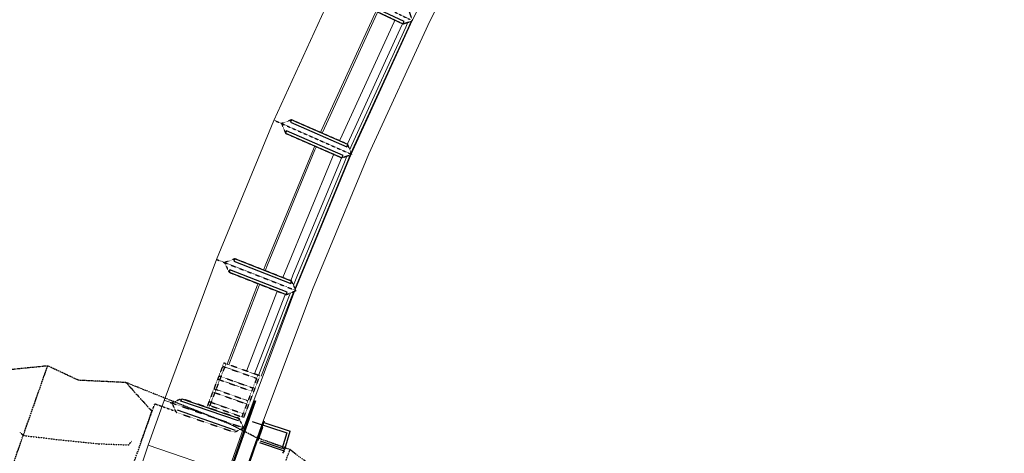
# Model space of a CAD drawing. Extents: x 1608204 to 1613990, y 573372 to 576468.
# Tile 6 of 16: x 1609614 to 1610186, y 575180 to 575432. Entities that reach past the tile are written whole.
import ezdxf

# ---------------------------------------------------------------- set-up
doc = ezdxf.new("R2010")
doc.units = 0
doc.header["$MEASUREMENT"] = 0
for name, pattern in [('CENTER2', [1.125, 0.75, -0.125, 0.125, -0.125]), ('DOT2', [0.125, 0, -0.125]), ('HIDDEN2', [0.1875, 0.125, -0.0625]), ('HIDDEN6', [0.125, 0.0625, -0.0625]), ('PHANTOM2', [1.25, 0.625, -0.125, 0.125, -0.125, 0.125, -0.125])]:
    doc.linetypes.add(name, pattern=pattern)
for name, color, linetype in [('V-BRDG', 80, 'Continuous'), ('V-BRDG-PIER', 80, 'HIDDEN6'), ('V-BRDG-WALL', 80, 'Continuous'), ('V-CNTR-PIER', 2, 'CENTER2'), ('V-EXISTING-DAM', 78, 'Continuous'), ('V-PROP-BNDY-IN RIVER', 1, 'PHANTOM2'), ('V-PROP-LINE', 2, 'PHANTOM2'), ('V-ROAD-CONC-EDGE', 80, 'HIDDEN2'), ('V-ROAD-FLNE', 194, 'Continuous'), ('V-SITE-RTWL', 4, 'STONEWALL'), ('V-STORM SEWER DAM', 80, 'HIDDEN2')]:
    doc.layers.add(name, color=color, linetype=linetype)
doc.layers.add('V-FIG-RIPRAP', color=7, linetype='DOT2', true_color=0x848484)
doc.linetypes.add('STONEWALL', pattern='A,0,-0.0625,[131,AECCLAND,S=1,R=0,X=0,Y=0],-0.06303', length=0.12553)

msp = doc.modelspace()

# ---------------------------------------------------------------- linework, layer by layer
at = {"layer": 'V-BRDG', "lineweight": 0, "flags": 128}
for points in [[(1610036.61, 575850.33), (1610020.44, 575827.96), (1609970.71, 575756.23), (1609923.61, 575683.13), (1609878.91, 575607.67), (1609836.96, 575530.74), (1609797.81, 575452.6), (1609761.54, 575373.36), (1609728.14, 575292.45), (1609697.62, 575210.5), (1609688.39, 575184.52), (1609734.67, 575168.55), (1609743.73, 575194.37), (1609773.64, 575274.42), (1609806.45, 575353.81), (1609841.91, 575431.56), (1609880.21, 575508.02), (1609921.26, 575583.2), (1609964.98, 575656.95), (1610011.27, 575728.97), (1610060.08, 575799.3), (1610076.24, 575821.51), (1610036.61, 575850.33)], [(1609743.62, 575165.64), (1609754.13, 575195.24), (1609784.01, 575275.06), (1609816.73, 575353.95), (1609852.24, 575431.19), (1609890.57, 575507.22), (1609931.49, 575582.12), (1609975.19, 575655.61), (1610021.39, 575727.14), (1610070.17, 575797.13), (1610083.98, 575816.2)]]:
    msp.add_lwpolyline(points, dxfattribs=at)
at = {"layer": 'V-BRDG-PIER', "ltscale": 0.05, "flags": 128}
for points in [[(1609804.26, 575444.98), (1609836.55, 575429.59), (1609842.19, 575431.38), (1609840.21, 575437.23), (1609807.91, 575452.62), (1609802.17, 575450.88)], [(1609735.38, 575285.08), (1609768.6, 575272.01), (1609774.41, 575274.4), (1609771.81, 575279.89), (1609738.76, 575292.86), (1609732.74, 575290.69)], [(1609704.63, 575203.58), (1609738.51, 575192), (1609743.86, 575194.51), (1609741.29, 575199.97), (1609707.86, 575211.48), (1609702.02, 575209.01)]]:
    msp.add_lwpolyline(points, close=True, dxfattribs=at)
at = {"layer": 'V-BRDG-PIER', "ltscale": 0.05, "elevation": 784.72, "flags": 128}
msp.add_lwpolyline([(1609768.31, 575365.91), (1609801.11, 575351.65), (1609806.65, 575353.66), (1609804.49, 575359.43), (1609771.67, 575373.69), (1609765.93, 575371.6)], close=True, dxfattribs=at)
at = {"layer": 'V-BRDG-WALL'}
msp.add_line((1609705.25, 575204.98), (1609738.89, 575193.25), dxfattribs=at)
for points in [[(1609837.19, 575430.94), (1609804.91, 575446.33), (1609804.26, 575444.98), (1609836.55, 575429.59)], [(1609771.07, 575372.31), (1609803.89, 575358.05), (1609804.49, 575359.43), (1609771.67, 575373.69)], [(1609801.71, 575353.03), (1609768.91, 575367.28), (1609768.31, 575365.91), (1609801.11, 575351.65)], [(1609738.21, 575291.47), (1609771.27, 575278.49), (1609771.81, 575279.89), (1609738.76, 575292.86)], [(1609769.15, 575273.41), (1609735.93, 575286.48), (1609735.38, 575285.08), (1609768.6, 575272.01)], [(1609707.86, 575211.48), (1609741.29, 575199.97), (1609740.81, 575198.55), (1609707.37, 575210.06)]]:
    msp.add_lwpolyline(points, close=True, dxfattribs=at)
at = {"layer": 'V-CNTR-PIER', "ltscale": 0.125, "flags": 128}
for points in [[(1609797.97, 575452.92), (1609842.19, 575431.38)], [(1609761.61, 575373.51), (1609806.65, 575353.66)], [(1609728.15, 575292.48), (1609774.41, 575274.4)], [(1609697.63, 575210.53), (1609743.86, 575194.51)]]:
    msp.add_lwpolyline(points, dxfattribs=at)
at = {"layer": 'V-EXISTING-DAM', "lineweight": 0, "flags": 128}
for points in [[(1609821, 575437), (1609820.47, 575435.85), (1609789.08, 575367.26), (1609788.65, 575366.31)], [(1609821.9, 575436.57), (1609821.38, 575435.43), (1609789.99, 575366.84), (1609789.56, 575365.91)], [(1609841.41, 575431.13), (1609839.56, 575427.1), (1609808.17, 575358.52), (1609806.1, 575353.97), (1609803.87, 575348.59), (1609776.3, 575281.81), (1609773.79, 575275.72)], [(1609831.83, 575431.84), (1609831.38, 575430.85), (1609799.99, 575362.26), (1609799.65, 575361.53)], [(1609839.48, 575430.52), (1609838.2, 575427.72), (1609806.81, 575359.14), (1609805.59, 575356.48)], [(1609836.35, 575429.68), (1609835.93, 575428.76), (1609804.54, 575360.18), (1609804.24, 575359.53)], [(1609785.26, 575358.54), (1609784.46, 575356.61), (1609756.88, 575289.81), (1609755.44, 575286.32)], [(1609786.18, 575358.14), (1609785.39, 575356.23), (1609757.8, 575289.43), (1609756.37, 575285.95)], [(1609796.27, 575353.76), (1609795.55, 575352.03), (1609767.97, 575285.24), (1609766.61, 575281.93)], [(1609800.86, 575351.76), (1609800.18, 575350.12), (1609772.6, 575283.33), (1609771.27, 575280.1)], [(1609803.94, 575352.68), (1609802.49, 575349.17), (1609774.91, 575282.38), (1609772.92, 575277.55)], [(1609752.3, 575278.42), (1609752.02, 575277.69), (1609734.25, 575231.55)], [(1609753.23, 575278.06), (1609752.95, 575277.34), (1609735.19, 575231.22)], [(1609763.47, 575274.03), (1609763.21, 575273.38), (1609745.56, 575227.53)], [(1609768.12, 575272.2), (1609767.88, 575271.58), (1609750.27, 575225.85)], [(1609771.13, 575273.05), (1609770.21, 575270.68), (1609752.62, 575225.01)], [(1609773.04, 575273.84), (1609771.61, 575270.14), (1609754.04, 575224.51)]]:
    msp.add_lwpolyline(points, dxfattribs=at)
at = {"layer": 'V-FIG-RIPRAP', "linetype": 'DOT2', "lineweight": -3}
msp.add_polyline3d([(1609613.63, 575191.87, 25.93), (1609616.06, 575190.02, 26.82), (1609637.11, 575187.51, 24.63), (1609659.42, 575185.25, 24.51), (1609676.98, 575184.58, 24.81), (1609678.86, 575186.94, 24)], dxfattribs=at)
at = {"layer": 'V-PROP-BNDY-IN RIVER', "flags": 128}
msp.add_lwpolyline([(1608912.95, 576468.19), (1608961.56, 576391.52), (1608974.35, 576373.42), (1608996.69, 576350.44), (1609072.36, 576273.83), (1609107.5, 576238.72), (1609119.77, 576227.17), (1609163.06, 576189.75), (1609199.49, 576159.13), (1609236.98, 576127.15), (1609290.62, 576081.54), (1609387.58, 575997.69), (1609447.31, 575948.05), (1609476.07, 575926.66), (1609521.66, 575893.16), (1609555.17, 575870.05), (1609603.07, 575836.85), (1609645.11, 575808.28), (1609697.25, 575776.69), (1609780.13, 575728.54), (1609848.76, 575689.58), (1609900.26, 575660.99), (1609959.4, 575625.41), (1609991.96, 575605.97), (1610026.42, 575586.53), (1610101.04, 575545.19), (1610173.16, 575505.56), (1610242.07, 575468.15), (1610366.5, 575403.26), (1610449.44, 575363.52), (1610520.93, 575329.84), (1610588.98, 575297.66), (1610728.83, 575231.73), (1610796, 575200.09), (1610820.41, 575188.43), (1610854.32, 575169.67), (1610887.21, 575151.52), (1610944.7, 575121.19), (1611007.02, 575090.97), (1611067.56, 575063.11), (1611094.43, 575051.69), (1611154.87, 575027.86), (1611193.19, 575010.84), (1611240.54, 574989.75), (1611272.32, 574978.58), (1611291.97, 574972.79), (1611292.26, 574763.27), (1611244.57, 574783.73), (1611217.58, 574795.36), (1611189.15, 574810), (1611172.11, 574817.76), (1611137.29, 574830.71), (1611119.79, 574834.74), (1611106.11, 574834.74), (1611024.51, 574854.72), (1610992.14, 574863.96), (1610947.66, 574877.72), (1610903.52, 574900.4), (1610881.03, 574915.77), (1610867.72, 574925.8), (1610839.83, 574941.91), (1610812.13, 574956.19), (1610753.82, 574987.61), (1610722.84, 575001.33), (1610679.16, 575021.91), (1610643.54, 575043.76), (1610594.42, 575065.14), (1610555.85, 575080.31), (1610529.8, 575088.56, 0.089052), (1610468.71, 575083.2), (1610439.66, 575075.71, -0.137894), (1610393.43, 575075.7), (1610356.18, 575084.53), (1610335.57, 575086.76), (1610307.49, 575092.73), (1610242.56, 575096.06), (1610220.18, 575098.86), (1610187.16, 575099.97), (1610161.08, 575100.86), (1610141.89, 575103.88), (1610131.77, 575105.17), (1610110.36, 575113.63), (1610099.8, 575124.87), (1610076.99, 575135.03), (1609960.61, 575130.21), (1609906.71, 575132.76), (1609868.22, 575136.75), (1609851.78, 575138.24), (1609805.65, 575155.21), (1609770.72, 575181.94), (1609750.99, 575188.97), (1609735.98, 575196.61), (1609675.37, 575220.87), (1609647.79, 575222.19), (1609629.84, 575230.56), (1609591.88, 575226.64), (1609563.43, 575238.38), (1609546.27, 575239.35), (1609529.77, 575239.08), (1609510.65, 575241.74), (1609464.52, 575252.75), (1609448.56, 575256.88), (1609330.4, 575271.88), (1609311.1, 575273.03), (1609241.69, 575266.63), (1609213.8, 575265.47), (1609175.99, 575262.01), (1609154, 575257.78), (1609117.31, 575244.64), (1609087.01, 575233.22), (1609065.7, 575226.12), (1609045.19, 575222.57), (1609015.05, 575216.77), (1609006.44, 575214.35), (1608985.17, 575204.18), (1608968.72, 575197.51), (1608929.29, 575187.02), (1608915.49, 575181.26), (1608886.89, 575166.3), (1608872.98, 575158), (1608855.33, 575141.99), (1608832.34, 575119.34), (1608822.15, 575112.16), (1608806.54, 575099.7), (1608685.19, 575044.97), (1608683.24, 575412.49), (1608740, 575433.51), (1608755.81, 575440), (1608861.96, 575475.98), (1608890.27, 575484.4), (1608899.22, 575487.06), (1608918.81, 575492.89), (1608995.6, 575511.76), (1609070.66, 575525.76), (1609107.26, 575538.52), (1609145.39, 575538.84), (1609158.33, 575538.78), (1609189.07, 575546.19), (1609231.81, 575552.19), (1609242.12, 575552.19), (1609258.37, 575553.21), (1609270.2, 575555.13), (1609301.27, 575558.77), (1609316.76, 575561.37), (1609360.23, 575562.15), (1609397.31, 575595.56, -0.035816), (1609418.58, 575603.35, -0.197867), (1609444.8, 575598.54, 0.729966), (1609446.34, 575598.73), (1609454.77, 575615.98), (1609458.68, 575645.19), (1609454.1, 575673.76, 0.178951), (1609451.67, 575677.77), (1609331.64, 575764.91), (1609253.52, 575826.7), (1609178.24, 575888.42), (1609088.72, 575965.44), (1609039.53, 576010.23), (1608967.05, 576076.93), (1608921.94, 576118.61), (1608880.64, 576156.87), (1608852.63, 576186.08, -0.058106), (1608712.65, 576368.55), (1608676.82, 576431.93), (1608676.82, 576467.76)], format="xyb", dxfattribs=at)
at = {"layer": 'V-PROP-LINE'}
for p, q in [((1609589, 575114.21), (1609629.84, 575230.56)), ((1609675.37, 575220.87), (1609690.52, 575204.16)), ((1609652.44, 575095.65), (1609690.52, 575204.16)), ((1609770.72, 575181.94), (1609668.08, 574889.75))]:
    msp.add_line(p, q, dxfattribs=at)
at = {"layer": 'V-ROAD-CONC-EDGE', "lineweight": -3, "elevation": 23.83, "flags": 128}
msp.add_lwpolyline([(1609684.78, 575187.97), (1609692.2, 575208.52), (1609704.36, 575204.14)], dxfattribs=at)
at = {"layer": 'V-ROAD-FLNE', "lineweight": 18}
msp.add_polyline3d([(1609612.44, 575166.73, 28.29), (1609615.05, 575163.5, 28.23), (1609619.46, 575159.58, 28.09), (1609622.14, 575157.61, 28.08), (1609629.45, 575154.3, 27.98), (1609640.65, 575150.44, 27.91), (1609659.21, 575143.62, 27.71), (1609660.78, 575142.33, 27.74), (1609661.75, 575141.78, 27.81), (1609671.13, 575138.64, 27.74), (1609671.89, 575138.62, 27.67), (1609672.18, 575139.12, 27.75), (1609673.74, 575143.16, 27.82), (1609677.41, 575153.1, 27.9), (1609681.86, 575165.7, 28.06), (1609684.64, 575173.37, 28.28), (1609688.39, 575184.52, 0)], dxfattribs=at)
at = {"layer": 'V-SITE-RTWL', "linetype": 'Continuous', "flags": 128}
for points in [[(1609744.53, 575194.1), (1609750.4, 575210.6)], [(1609745.19, 575193.85), (1609751.05, 575210.36)], [(1609748.81, 575198.14), (1609769.08, 575191.61), (1609766.38, 575182.6)], [(1609754.67, 575194.97), (1609756.03, 575198.56)], [(1609755.06, 575197.72), (1609770.98, 575192.6)], [(1609744.53, 575194.1), (1609738.47, 575176.99), (1609735.37, 575168.28), (1609730.96, 575156.95)], [(1609730.96, 575156.95), (1609731.39, 575156.79), (1609736.03, 575168.09), (1609739.32, 575177.35), (1609745.19, 575193.85)], [(1609752.42, 575187.36), (1609755.1, 575194.81), (1609754.25, 575195.14), (1609751.59, 575187.68), (1609752.42, 575187.36)], [(1609767.78, 575182.11), (1609770.98, 575192.6)], [(1609747.42, 575174.46), (1609752, 575187.52)], [(1609753.18, 575185.95), (1609767.38, 575181.15)], [(1609753.45, 575186.89), (1609766.2, 575182.64)], [(1609767.78, 575182.11), (1609766.38, 575182.6)], [(1609767.38, 575181.15), (1609766.55, 575179.77)], [(1609767.38, 575181.15), (1609767.7, 575182.05)]]:
    msp.add_lwpolyline(points, dxfattribs=at)
at = {"layer": 'V-STORM SEWER DAM', "ltscale": 0.5, "flags": 128}
for points in [[(1609723.01, 575207.95), (1609743.98, 575200.49), (1609753.33, 575224.76), (1609732.36, 575232.22), (1609722.44, 575206.46)], [(1609733.53, 575231.78), (1609723.61, 575206.01)], [(1609731.64, 575230.36), (1609751.43, 575223.31)], [(1609729.49, 575224.76), (1609749.28, 575217.71)], [(1609752.15, 575225.18), (1609742.81, 575200.91)], [(1609728.77, 575222.89), (1609748.56, 575215.85)], [(1609725.89, 575215.42), (1609745.68, 575208.38)], [(1609726.61, 575217.29), (1609746.4, 575210.25)], [(1609723.73, 575209.82), (1609743.52, 575202.78)]]:
    msp.add_lwpolyline(points, dxfattribs=at)

doc.saveas('drawing.dxf')
